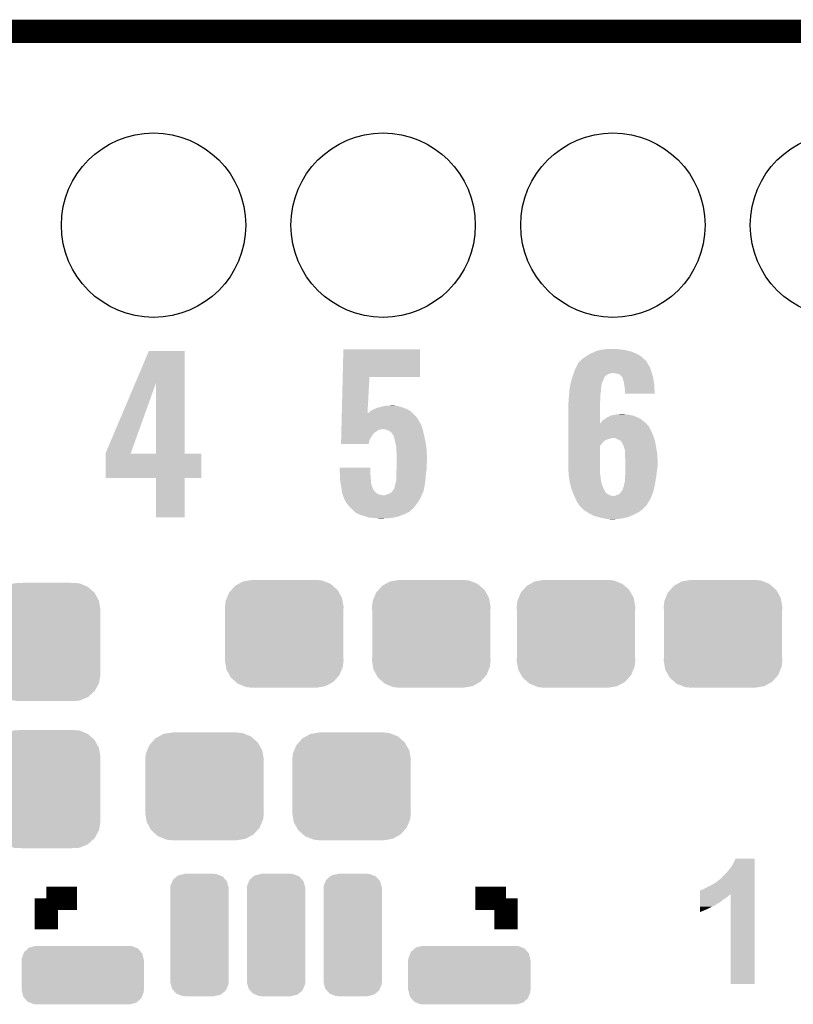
# Model space of a CAD drawing. Extents: x -1.3 to 24.2, y -3.9 to 39.2.
# Tile 50 of 53: x 9.8 to 14.8, y 32.8 to 39.2. Entities that reach past the tile are written whole.
import ezdxf

# ---------------------------------------------------------------- set-up
doc = ezdxf.new("R2010")
doc.units = 0
doc.layers.get('0').update_dxf_attribs({"linetype": 'CONTINUOUS'})
for name, color, linetype in [('SMART_DOF_6_CLICK_V100_GKO', 5, 'CONTINUOUS'), ('SMART_DOF_6_CLICK_V100_GTO', 14, 'CONTINUOUS'), ('SMART_DOF_6_CLICK_V100_GTS', 12, 'CONTINUOUS')]:
    doc.layers.add(name, color=color, linetype=linetype)

# ---------------------------------------------------------------- blocks, each defined once
blk = doc.blocks.new('CUSTOM_72')
for points in [[(-0.320744, 0.31339), (-0.298526, 0.325596), (0.317222, 0.31339), (0.30335, 0.325596)], [(-0.298526, 0.325596), (-0.268438, 0.342124), (0.30335, 0.325596), (0.2622, 0.342124)], [(-0.268438, 0.342124), (-0.233628, 0.347838), (0.2622, 0.342124), (0.247972, 0.347838)], [(-0.233628, 0.347838), (-0.20955, 0.35179), (0.247972, 0.347838), (0.20955, 0.35179)], [(-0.37475, 0.234078), (-0.360486, 0.26887), (0.377262, 0.234078), (0.357822, 0.26887)], [(-0.360486, 0.26887), (-0.34504, 0.286174), (0.357822, 0.26887), (0.348152, 0.286174)], [(-0.34504, 0.286174), (-0.320744, 0.31339), (0.348152, 0.286174), (0.317222, 0.31339)], [(-0.38735, 0.17526), (-0.383124, 0.213652), (0.38735, 0.17526), (0.380766, 0.213652)], [(-0.383124, 0.213652), (-0.37475, 0.234078), (0.380766, 0.213652), (0.377262, 0.234078)], [(-0.38608, 0.154124), (-0.38735, 0.17526), (0.38608, 0.154124), (0.38735, 0.17526)], [(-0.38608, -0.154124), (-0.38608, 0.154124), (0.38608, -0.154124), (0.38608, 0.154124)], [(-0.38735, -0.17526), (-0.38608, -0.154124), (0.38735, -0.17526), (0.38608, -0.154124)], [(-0.380764, -0.213652), (-0.38735, -0.17526), (0.383124, -0.213652), (0.38735, -0.17526)], [(-0.377262, -0.234078), (-0.380764, -0.213652), (0.374748, -0.234078), (0.383124, -0.213652)], [(-0.35782, -0.26887), (-0.377262, -0.234078), (0.360486, -0.26887), (0.374748, -0.234078)], [(-0.348152, -0.286174), (-0.35782, -0.26887), (0.345038, -0.286174), (0.360486, -0.26887)], [(-0.31722, -0.31339), (-0.348152, -0.286174), (0.320744, -0.31339), (0.345038, -0.286174)], [(-0.30335, -0.325596), (-0.31722, -0.31339), (0.298524, -0.325596), (0.320744, -0.31339)], [(-0.262198, -0.342124), (-0.30335, -0.325596), (0.268438, -0.342124), (0.298524, -0.325596)], [(-0.247972, -0.347838), (-0.262198, -0.342124), (0.233626, -0.347838), (0.268438, -0.342124)], [(-0.20955, -0.35179), (-0.247972, -0.347838), (0.20955, -0.35179), (0.233626, -0.347838)]]:
    blk.add_solid(points)
blk = doc.blocks.new('CUSTOM_73')
for points in [[(-0.20803, 0.383392), (-0.154122, 0.38608), (0.212412, 0.383392), (0.154132, 0.38608)], [(-0.313432, 0.320688), (-0.312264, 0.321732), (0.313176, 0.320688), (0.312592, 0.321732)], [(-0.312264, 0.321732), (-0.26893, 0.360448), (0.312592, 0.321732), (0.268592, 0.360448)], [(-0.26893, 0.360448), (-0.267216, 0.361152), (0.268592, 0.360448), (0.26779, 0.361152)], [(-0.267216, 0.361152), (-0.213724, 0.383108), (0.26779, 0.361152), (0.21312, 0.383108)], [(-0.213724, 0.383108), (-0.20803, 0.383392), (0.21312, 0.383108), (0.212412, 0.383392)], [(-0.35179, 0.21082), (-0.342144, 0.268372), (0.35179, 0.21082), (0.34192, 0.268372)], [(-0.342144, 0.268372), (-0.341452, 0.269636), (0.34192, 0.268372), (0.341702, 0.269636)], [(-0.341452, 0.269636), (-0.313432, 0.320688), (0.341702, 0.269636), (0.313176, 0.320688)], [(-0.35179, 0.20955), (-0.35179, 0.21082), (0.35179, 0.20955), (0.35179, 0.21082)], [(-0.35179, -0.20955), (-0.35179, 0.20955), (0.35179, -0.20955), (0.35179, 0.20955)], [(-0.35179, -0.21082), (-0.35179, -0.20955), (0.35179, -0.21082), (0.35179, -0.20955)], [(-0.34192, -0.268358), (-0.35179, -0.21082), (0.342148, -0.268358), (0.35179, -0.21082)], [(-0.341702, -0.269636), (-0.34192, -0.268358), (0.341446, -0.269636), (0.342148, -0.268358)], [(-0.313184, -0.320676), (-0.341702, -0.269636), (0.31344, -0.320676), (0.341446, -0.269636)], [(-0.312594, -0.321732), (-0.313184, -0.320676), (0.312258, -0.321732), (0.31344, -0.320676)], [(-0.268602, -0.36044), (-0.312594, -0.321732), (0.26894, -0.36044), (0.312258, -0.321732)], [(-0.267792, -0.361154), (-0.268602, -0.36044), (0.2672, -0.361154), (0.26894, -0.36044)], [(-0.213136, -0.383104), (-0.267792, -0.361154), (0.213734, -0.383104), (0.2672, -0.361154)], [(-0.212414, -0.383394), (-0.213136, -0.383104), (0.207926, -0.383394), (0.213734, -0.383104)], [(-0.154122, -0.38608), (-0.212414, -0.383394), (0.154132, -0.38608), (0.207926, -0.383394)]]:
    blk.add_solid(points)
blk = doc.blocks.new('CUSTOM_74')
for points in [[(-0.397894, 0.111762), (-0.386492, 0.140678), (0.395722, 0.111762), (0.38876, 0.140678)], [(-0.386492, 0.140678), (-0.38219, 0.151584), (0.38876, 0.140678), (0.37941, 0.151584)], [(-0.38219, 0.151584), (-0.357708, 0.173176), (0.37941, 0.151584), (0.360898, 0.173176)], [(-0.357708, 0.173176), (-0.350084, 0.179898), (0.360898, 0.173176), (0.344526, 0.179898)], [(-0.350084, 0.179898), (-0.312782, 0.189434), (0.344526, 0.179898), (0.321298, 0.189434)], [(-0.312782, 0.189434), (-0.30861, 0.1905), (0.321298, 0.189434), (0.30861, 0.1905)], [(-0.40005, -0.09779), (-0.40005, 0.09779), (0.40005, -0.09779), (0.40005, 0.09779)], [(-0.39878, 0.09906), (-0.397894, 0.111762), (0.39878, 0.09906), (0.395722, 0.111762)], [(-0.398772, 0.09779), (-0.39878, 0.09906), (0.398772, 0.09779), (0.39878, 0.09906)], [(-0.39878, -0.09906), (-0.398772, -0.09779), (0.39878, -0.09906), (0.398772, -0.09779)], [(-0.39572, -0.111762), (-0.39878, -0.09906), (0.397894, -0.111762), (0.39878, -0.09906)], [(-0.38876, -0.140678), (-0.39572, -0.111762), (0.38649, -0.140678), (0.397894, -0.111762)], [(-0.379408, -0.151584), (-0.38876, -0.140678), (0.38219, -0.151584), (0.38649, -0.140678)], [(-0.360898, -0.173176), (-0.379408, -0.151584), (0.357706, -0.173176), (0.38219, -0.151584)], [(-0.344524, -0.179898), (-0.360898, -0.173176), (0.350084, -0.179898), (0.357706, -0.173176)], [(-0.321298, -0.189434), (-0.344524, -0.179898), (0.31278, -0.189434), (0.350084, -0.179898)], [(-0.30861, -0.1905), (-0.321298, -0.189434), (0.30861, -0.1905), (0.31278, -0.189434)]]:
    blk.add_solid(points)
blk = doc.blocks.new('CUSTOM_75')
for points in [[(-0.147974, 0.382102), (-0.139542, 0.389128), (0.151422, 0.382102), (0.133488, 0.389128)], [(-0.139542, 0.389128), (-0.101552, 0.397716), (0.133488, 0.389128), (0.111564, 0.397716)], [(-0.101552, 0.397716), (-0.09779, 0.398566), (0.111564, 0.397716), (0.09779, 0.398566)], [(-0.09779, 0.398566), (-0.09779, 0.40005), (0.09779, 0.398566), (0.09779, 0.40005)], [(-0.1905, 0.30861), (-0.189236, 0.322354), (0.1905, 0.30861), (0.186956, 0.322354)], [(-0.189236, 0.322354), (-0.177406, 0.35006), (0.186956, 0.322354), (0.179806, 0.35006)], [(-0.177406, 0.35006), (-0.172426, 0.361722), (0.179806, 0.35006), (0.169476, 0.361722)], [(-0.172426, 0.361722), (-0.147974, 0.382102), (0.169476, 0.361722), (0.151422, 0.382102)], [(-0.1905, 0.30734), (-0.1905, 0.30861), (0.1905, 0.30734), (0.1905, 0.30861)], [(-0.1905, -0.30734), (-0.1905, 0.30734), (0.1905, -0.30734), (0.1905, 0.30734)], [(-0.1905, -0.30861), (-0.1905, -0.30734), (0.1905, -0.30861), (0.1905, -0.30734)], [(-0.186954, -0.322352), (-0.1905, -0.30861), (0.189234, -0.322352), (0.1905, -0.30861)], [(-0.179806, -0.350058), (-0.186954, -0.322352), (0.177404, -0.350058), (0.189234, -0.322352)], [(-0.169474, -0.36172), (-0.179806, -0.350058), (0.172426, -0.36172), (0.177404, -0.350058)], [(-0.151422, -0.3821), (-0.169474, -0.36172), (0.147972, -0.3821), (0.172426, -0.36172)], [(-0.133486, -0.389126), (-0.151422, -0.3821), (0.139542, -0.389126), (0.147972, -0.3821)], [(-0.111566, -0.397714), (-0.133486, -0.389126), (0.101558, -0.397714), (0.139542, -0.389126)], [(-0.09779, -0.398566), (-0.111566, -0.397714), (0.09779, -0.398566), (0.101558, -0.397714)], [(-0.09779, -0.40005), (-0.09779, -0.398566), (0.09779, -0.40005), (0.09779, -0.398566)]]:
    blk.add_solid(points)
blk = doc.blocks.new('ROUND_38')
blk.add_circle((0, 0), 0.602)

msp = doc.modelspace()

# ---------------------------------------------------------------- linework, layer by layer
at = {"layer": 'SMART_DOF_6_CLICK_V100_GKO', "const_width": 0.1524}
msp.add_lwpolyline([(4.0259, 39.11092), (18.7579, 39.11092)], dxfattribs=at)
at = {"layer": 'SMART_DOF_6_CLICK_V100_GTO', "const_width": 0.1524}
for points in [[(9.92886, 33.4518), (10.12952, 33.4518)], [(9.92886, 33.4518), (9.92886, 33.25114)], [(12.73048, 33.4518), (12.93114, 33.4518)], [(12.93114, 33.25114), (12.93114, 33.4518)]]:
    msp.add_lwpolyline(points, dxfattribs=at)
at = {"layer": 'SMART_DOF_6_CLICK_V100_GTO'}
for points in [[(10.510064, 36.81464), (10.599426, 37.025556), (10.833108, 36.81464), (10.8331, 37.025556)], [(10.599426, 37.025556), (10.599438, 37.02558), (10.8331, 37.025556), (10.599438, 37.02558)], [(11.864982, 36.8554), (11.869442, 37.035716), (12.369776, 36.8554), (12.3698, 37.035716)], [(11.869442, 37.035716), (11.869444, 37.03574), (12.3698, 37.035716), (11.869444, 37.03574)], [(13.48909, 37.01034), (13.50264, 37.01542), (13.776962, 37.01034), (13.763752, 37.01542)], [(13.50264, 37.01542), (13.517874, 37.023038), (13.763752, 37.01542), (13.743942, 37.023038)], [(13.517874, 37.023038), (13.522962, 37.025582), (13.743942, 37.023038), (13.732074, 37.025582)], [(13.522962, 37.025582), (13.54582, 37.03066), (13.732074, 37.025582), (13.70838, 37.03066)], [(13.54582, 37.03066), (13.571218, 37.03574), (13.70838, 37.03066), (13.67536, 37.03574)], [(13.571218, 37.03574), (13.596618, 37.03828), (13.67536, 37.03574), (13.64996, 37.03828)], [(13.401046, 36.944306), (13.413738, 36.956998), (13.855334, 36.944306), (13.848082, 36.956998)], [(13.413738, 36.956998), (13.42644, 36.9697), (13.848082, 36.956998), (13.83538, 36.9697)], [(13.42644, 36.9697), (13.43152, 36.97478), (13.83538, 36.9697), (13.829736, 36.97478)], [(13.43152, 36.97478), (13.45438, 36.99002), (13.829736, 36.97478), (13.8128, 36.99002)], [(13.45438, 36.99002), (13.458366, 36.992558), (13.8128, 36.99002), (13.809978, 36.992558)], [(13.458366, 36.992558), (13.482316, 37.0078), (13.809978, 36.992558), (13.78168, 37.0078)], [(13.482316, 37.0078), (13.48909, 37.01034), (13.78168, 37.0078), (13.776962, 37.01034)], [(13.373548, 36.8808), (13.376236, 36.88842), (13.883446, 36.8808), (13.8811, 36.88842)], [(13.376236, 36.88842), (13.38072, 36.90112), (13.8811, 36.88842), (13.876868, 36.90112)], [(13.38072, 36.90112), (13.38961, 36.918902), (13.876868, 36.90112), (13.87094, 36.918902)], [(13.38961, 36.918902), (13.399768, 36.93922), (13.87094, 36.918902), (13.85824, 36.93922)], [(13.399768, 36.93922), (13.40104, 36.941764), (13.85824, 36.93922), (13.856788, 36.941764)], [(13.40104, 36.941764), (13.401046, 36.944306), (13.856788, 36.941764), (13.855334, 36.944306)], [(11.859142, 36.619186), (11.864982, 36.855378), (12.026926, 36.619186), (12.039598, 36.855378)], [(11.864982, 36.855378), (11.864982, 36.8554), (12.039598, 36.855378), (12.369776, 36.8554)], [(13.35278, 36.81222), (13.35913, 36.83508), (13.556996, 36.81222), (13.56614, 36.83508)], [(13.35913, 36.83508), (13.36195, 36.845236), (13.56614, 36.83508), (13.571218, 36.845236)], [(13.36195, 36.845236), (13.363362, 36.850316), (13.571218, 36.845236), (13.57122, 36.850316)], [(13.363362, 36.850316), (13.364774, 36.855402), (13.57122, 36.850316), (13.576298, 36.855402)], [(13.364774, 36.855402), (13.36548, 36.85794), (13.576298, 36.855402), (13.577568, 36.85794)], [(13.36548, 36.85794), (13.366374, 36.860474), (13.577568, 36.85794), (13.578838, 36.860474)], [(13.366374, 36.860474), (13.370858, 36.873178), (13.578838, 36.860474), (13.596618, 36.873178)], [(13.370858, 36.873178), (13.37265, 36.878258), (13.596618, 36.873178), (13.61186, 36.878258)], [(13.37265, 36.878258), (13.373548, 36.8808), (13.61186, 36.878258), (13.624558, 36.8808)], [(13.64742, 36.87826), (13.632178, 36.8808), (13.884228, 36.87826), (13.883446, 36.8808)], [(13.66012, 36.87572), (13.64742, 36.87826), (13.885008, 36.87572), (13.884228, 36.87826)], [(13.67028, 36.873182), (13.66012, 36.87572), (13.88579, 36.873182), (13.885008, 36.87572)], [(13.680438, 36.86556), (13.67028, 36.873182), (13.888134, 36.86556), (13.88579, 36.873182)], [(13.6906, 36.8554), (13.680438, 36.86556), (13.89126, 36.8554), (13.888134, 36.86556)], [(13.693134, 36.852866), (13.6906, 36.8554), (13.891708, 36.852866), (13.89126, 36.8554)], [(13.69314, 36.850322), (13.693134, 36.852866), (13.892158, 36.850322), (13.891708, 36.852866)], [(13.69568, 36.837622), (13.69314, 36.850322), (13.894398, 36.837622), (13.892158, 36.850322)], [(13.700758, 36.822382), (13.69568, 36.837622), (13.897088, 36.822382), (13.894398, 36.837622)], [(13.702212, 36.81222), (13.700758, 36.822382), (13.89888, 36.81222), (13.897088, 36.822382)], [(10.317482, 36.360104), (10.510064, 36.81464), (10.481864, 36.360104), (10.645102, 36.81464)], [(10.645118, 36.35502), (10.645102, 36.81464), (10.833124, 36.35502), (10.833108, 36.81464)], [(13.343412, 36.741098), (13.344524, 36.75888), (13.54836, 36.741098), (13.5509, 36.75888)], [(13.344524, 36.75888), (13.34516, 36.769042), (13.5509, 36.75888), (13.5509, 36.769042)], [(13.34516, 36.769042), (13.346054, 36.774118), (13.5509, 36.769042), (13.5509, 36.774118)], [(13.346054, 36.774118), (13.347848, 36.784278), (13.5509, 36.774118), (13.55344, 36.784278)], [(13.347848, 36.784278), (13.34964, 36.794438), (13.55344, 36.784278), (13.55344, 36.794438)], [(13.34964, 36.794438), (13.35233, 36.809678), (13.55344, 36.794438), (13.55598, 36.809678)], [(13.35233, 36.809678), (13.35278, 36.81222), (13.55598, 36.809678), (13.556996, 36.81222)], [(13.70584, 36.78682), (13.702212, 36.81222), (13.900218, 36.78682), (13.89888, 36.81222)], [(13.70838, 36.771582), (13.70584, 36.78682), (13.90102, 36.771582), (13.900218, 36.78682)], [(13.70838, 36.76396), (13.70838, 36.771582), (13.90142, 36.76396), (13.90102, 36.771582)], [(13.70838, 36.746204), (13.70838, 36.76396), (13.90393, 36.746204), (13.90142, 36.76396)], [(13.339572, 36.692842), (13.34008, 36.695382), (13.54582, 36.692842), (13.546074, 36.695382)], [(13.34008, 36.71062), (13.341168, 36.71824), (13.547596, 36.71062), (13.54836, 36.71824)], [(13.34008, 36.695382), (13.34008, 36.71062), (13.546074, 36.695382), (13.547596, 36.71062)], [(13.341168, 36.71824), (13.34262, 36.7284), (13.54836, 36.71824), (13.54836, 36.7284)], [(13.34262, 36.7284), (13.343412, 36.741098), (13.54836, 36.7284), (13.54836, 36.741098)], [(13.903932, 36.74618), (13.70838, 36.746204), (13.903932, 36.74618), (13.90393, 36.746204)], [(12.04214, 36.62934), (12.045946, 36.631878), (12.311378, 36.62934), (12.308838, 36.631878)], [(12.045946, 36.631878), (12.049758, 36.63442), (12.308838, 36.631878), (12.30418, 36.63442)], [(12.049758, 36.63442), (12.062456, 36.64204), (12.30418, 36.63442), (12.290214, 36.64204)], [(12.062456, 36.64204), (12.07516, 36.64712), (12.290214, 36.64204), (12.280902, 36.64712)], [(12.07516, 36.64712), (12.090404, 36.65474), (12.280902, 36.64712), (12.25995, 36.65474)], [(12.090404, 36.65474), (12.092942, 36.654742), (12.25995, 36.65474), (12.259946, 36.654742)], [(12.092942, 36.654742), (12.100564, 36.65728), (12.259946, 36.654742), (12.252966, 36.65728)], [(12.100564, 36.65728), (12.108184, 36.657282), (12.252966, 36.65728), (12.25296, 36.657282)], [(12.108184, 36.657282), (12.120882, 36.66236), (12.25296, 36.657282), (12.236032, 36.66236)], [(12.120882, 36.66236), (12.13612, 36.6649), (12.236032, 36.66236), (12.227562, 36.6649)], [(12.13612, 36.6649), (12.151358, 36.66744), (12.227562, 36.6649), (12.209782, 36.66744)], [(12.151358, 36.66744), (12.189428, 36.669978), (12.209782, 36.66744), (12.202162, 36.669978)], [(12.189428, 36.669978), (12.189458, 36.66998), (12.202162, 36.669978), (12.189458, 36.66998)], [(13.33754, 36.682682), (13.339572, 36.692842), (13.545824, 36.682682), (13.54582, 36.692842)], [(13.33754, 36.553158), (13.33754, 36.682682), (13.545852, 36.553158), (13.545824, 36.682682)], [(11.857696, 36.56076), (11.85801, 36.573462), (12.36726, 36.56076), (12.35964, 36.573462)], [(11.85801, 36.573462), (11.858136, 36.578538), (12.35964, 36.573462), (12.3571, 36.578538)], [(11.858136, 36.578538), (11.858512, 36.59378), (12.3571, 36.578538), (12.34694, 36.59378)], [(11.858512, 36.59378), (11.85914, 36.61918), (12.34694, 36.59378), (12.321538, 36.61918)], [(11.85914, 36.61918), (11.859142, 36.619186), (12.026926, 36.61918), (12.031986, 36.619186)], [(12.026926, 36.61918), (12.026926, 36.619186), (12.321538, 36.61918), (12.321532, 36.619186)], [(12.031986, 36.619186), (12.04214, 36.62934), (12.321532, 36.619186), (12.311378, 36.62934)], [(13.5509, 36.555686), (13.558524, 36.568382), (13.842994, 36.555686), (13.827476, 36.568382)], [(13.558524, 36.568382), (13.572742, 36.57854), (13.827476, 36.568382), (13.815058, 36.57854)], [(13.572742, 36.57854), (13.576298, 36.58108), (13.815058, 36.57854), (13.80998, 36.58108)], [(13.576298, 36.58108), (13.597468, 36.59378), (13.80998, 36.58108), (13.78458, 36.59378)], [(13.597468, 36.59378), (13.601702, 36.59632), (13.78458, 36.59378), (13.77823, 36.59632)], [(13.601702, 36.59632), (13.604246, 36.596326), (13.77823, 36.59632), (13.778216, 36.596326)], [(13.604246, 36.596326), (13.606784, 36.598862), (13.778216, 36.596326), (13.771874, 36.598862)], [(13.606784, 36.598862), (13.616934, 36.603938), (13.771874, 36.598862), (13.759182, 36.603938)], [(13.616934, 36.603938), (13.616942, 36.603942), (13.759182, 36.603938), (13.759162, 36.603942)], [(13.616942, 36.603942), (13.6271, 36.60648), (13.759162, 36.603942), (13.745206, 36.60648)], [(13.6271, 36.60648), (13.642338, 36.60902), (13.745206, 36.60648), (13.73124, 36.60902)], [(13.642338, 36.60902), (13.657578, 36.61156), (13.73124, 36.60902), (13.708382, 36.61156)], [(13.657578, 36.61156), (13.690572, 36.614098), (13.708382, 36.61156), (13.700762, 36.614098)], [(13.690572, 36.614098), (13.690598, 36.6141), (13.700762, 36.614098), (13.690598, 36.6141)], [(11.856, 36.492178), (11.856252, 36.502342), (12.072618, 36.492178), (12.08786, 36.502342)], [(11.856252, 36.502342), (11.85644, 36.50996), (12.08786, 36.502342), (12.100558, 36.50996)], [(11.85644, 36.50996), (11.856502, 36.5125), (12.100558, 36.50996), (12.11326, 36.5125)], [(11.856502, 36.5125), (11.856566, 36.51504), (12.11326, 36.5125), (12.123418, 36.51504)], [(11.856566, 36.51504), (11.857256, 36.542978), (12.386732, 36.51504), (12.37742, 36.542978)], [(11.857256, 36.542978), (11.857696, 36.56076), (12.37742, 36.542978), (12.36726, 36.56076)], [(12.143738, 36.5125), (12.125958, 36.51504), (12.387578, 36.5125), (12.386732, 36.51504)], [(12.161522, 36.507422), (12.143738, 36.5125), (12.388752, 36.507422), (12.387578, 36.5125)], [(12.174218, 36.499802), (12.161522, 36.507422), (12.39051, 36.499802), (12.388752, 36.507422)], [(13.33754, 36.530276), (13.33754, 36.553158), (13.865862, 36.530276), (13.84527, 36.553158)], [(13.33754, 36.49472), (13.33754, 36.530276), (13.88364, 36.49472), (13.865862, 36.530276)], [(13.545852, 36.553158), (13.550888, 36.55568), (13.84527, 36.553158), (13.843, 36.55568)], [(13.550888, 36.55568), (13.5509, 36.555686), (13.843, 36.55568), (13.842994, 36.555686)], [(11.854556, 36.43376), (11.854932, 36.449002), (12.03706, 36.43376), (12.04214, 36.449002)], [(11.854932, 36.449002), (11.85556, 36.474398), (12.04214, 36.449002), (12.057378, 36.474398)], [(11.85556, 36.474398), (11.856, 36.492178), (12.057378, 36.474398), (12.072618, 36.492178)], [(12.184376, 36.492178), (12.174218, 36.499802), (12.39227, 36.492178), (12.39051, 36.499802)], [(12.18946, 36.482022), (12.184376, 36.492178), (12.394614, 36.482022), (12.39227, 36.492178)], [(12.191156, 36.47948), (12.18946, 36.482022), (12.3952, 36.47948), (12.394614, 36.482022)], [(12.19454, 36.4744), (12.191156, 36.47948), (12.39633, 36.4744), (12.3952, 36.47948)], [(12.199614, 36.469326), (12.19454, 36.4744), (12.397458, 36.469326), (12.39633, 36.4744)], [(12.19962, 36.466782), (12.199614, 36.469326), (12.398022, 36.466782), (12.397458, 36.469326)], [(12.20696, 36.43376), (12.19962, 36.466782), (12.40536, 36.43376), (12.398022, 36.466782)], [(13.33754, 36.469322), (13.33754, 36.49472), (13.8938, 36.469322), (13.88364, 36.49472)], [(13.33754, 36.45662), (13.33754, 36.469322), (13.898034, 36.45662), (13.8938, 36.469322)], [(13.33754, 36.45408), (13.33754, 36.45662), (13.614398, 36.45408), (13.627102, 36.45662)], [(13.33754, 36.449002), (13.33754, 36.45408), (13.59662, 36.449002), (13.614398, 36.45408)], [(13.33754, 36.44138), (13.33754, 36.449002), (13.57884, 36.44138), (13.59662, 36.449002)], [(13.33754, 36.438842), (13.33754, 36.44138), (13.573766, 36.438842), (13.57884, 36.44138)], [(13.33754, 36.43122), (13.33754, 36.438842), (13.56614, 36.43122), (13.573766, 36.438842)], [(13.670278, 36.44392), (13.644876, 36.45662), (13.902268, 36.44392), (13.898034, 36.45662)], [(13.67875, 36.438838), (13.670278, 36.44392), (13.90396, 36.438838), (13.902268, 36.44392)], [(13.682982, 36.436298), (13.67875, 36.438838), (13.904438, 36.436298), (13.90396, 36.438838)], [(11.85418, 36.418544), (11.854556, 36.43376), (12.034504, 36.418544), (12.03706, 36.43376)], [(12.0345, 36.41852), (11.85418, 36.418544), (12.0345, 36.41852), (12.034504, 36.418544)], [(12.21486, 36.398202), (12.20696, 36.43376), (12.410694, 36.398202), (12.40536, 36.43376)], [(12.21486, 36.382958), (12.21486, 36.398202), (12.41298, 36.382958), (12.410694, 36.398202)], [(12.21486, 36.372802), (12.21486, 36.382958), (12.413442, 36.372802), (12.41298, 36.382958)], [(12.2174, 36.35248), (12.21486, 36.372802), (12.414366, 36.35248), (12.413442, 36.372802)], [(13.33754, 36.405826), (13.33754, 36.43122), (13.545824, 36.405826), (13.56614, 36.43122)], [(13.33754, 36.27882), (13.33754, 36.405826), (13.54582, 36.27882), (13.545824, 36.405826)], [(13.68552, 36.433754), (13.682982, 36.436298), (13.904914, 36.433754), (13.904438, 36.436298)], [(13.685522, 36.431216), (13.68552, 36.433754), (13.90539, 36.431216), (13.904914, 36.433754)], [(13.69568, 36.41344), (13.685522, 36.431216), (13.908724, 36.41344), (13.90539, 36.431216)], [(13.701396, 36.3982), (13.69568, 36.41344), (13.91158, 36.3982), (13.908724, 36.41344)], [(13.7033, 36.393118), (13.701396, 36.3982), (13.912428, 36.393118), (13.91158, 36.3982)], [(13.70584, 36.382958), (13.7033, 36.393118), (13.914122, 36.382958), (13.912428, 36.393118)], [(13.70838, 36.377876), (13.70584, 36.382958), (13.914968, 36.377876), (13.914122, 36.382958)], [(13.70838, 36.352478), (13.70838, 36.377876), (13.9192, 36.352478), (13.914968, 36.377876)], [(10.31748, 36.355048), (10.317482, 36.360104), (10.48005, 36.355048), (10.481864, 36.360104)], [(10.31748, 36.35502), (10.31748, 36.355048), (10.645118, 36.35502), (10.48005, 36.355048)], [(10.31748, 36.354996), (10.31748, 36.35502), (10.94232, 36.354996), (10.833124, 36.35502)], [(10.31748, 36.195024), (10.31748, 36.354996), (10.942296, 36.195024), (10.94232, 36.354996)], [(12.2174, 36.32708), (12.2174, 36.35248), (12.41552, 36.32708), (12.414366, 36.35248)], [(12.2174, 36.30422), (12.2174, 36.32708), (12.41552, 36.30422), (12.41552, 36.32708)], [(13.70838, 36.33978), (13.70838, 36.352478), (13.919836, 36.33978), (13.9192, 36.352478)], [(13.71092, 36.304222), (13.70838, 36.33978), (13.921614, 36.304222), (13.919836, 36.33978)], [(11.844044, 36.263556), (11.844042, 36.263576), (12.04468, 36.263556), (11.844042, 36.263576)], [(11.846088, 36.23056), (11.844044, 36.263556), (12.04468, 36.23056), (12.04468, 36.263556)], [(12.21486, 36.23564), (12.216834, 36.25342), (12.41044, 36.23564), (12.41298, 36.25342)], [(12.216834, 36.25342), (12.2174, 36.258502), (12.41298, 36.25342), (12.41298, 36.258502)], [(12.2174, 36.281358), (12.2174, 36.30422), (12.41298, 36.281358), (12.41552, 36.30422)], [(12.2174, 36.258502), (12.2174, 36.281358), (12.41298, 36.258502), (12.41298, 36.281358)], [(13.34008, 36.22294), (13.33754, 36.27882), (13.54582, 36.22294), (13.54582, 36.27882)], [(13.71092, 36.30168), (13.71092, 36.304222), (13.92174, 36.30168), (13.921614, 36.304222)], [(13.71092, 36.271198), (13.71092, 36.30168), (13.92174, 36.271198), (13.92174, 36.30168)], [(13.71092, 36.24072), (13.71092, 36.271198), (13.91666, 36.24072), (13.92174, 36.271198)], [(10.645116, 36.195), (10.31748, 36.195024), (10.942296, 36.195), (10.942296, 36.195024)], [(10.645118, 36.194976), (10.645116, 36.195), (10.8331, 36.194976), (10.942296, 36.195)], [(10.64514, 35.938484), (10.645118, 36.194976), (10.833076, 35.938484), (10.8331, 36.194976)], [(11.84656, 36.22294), (11.846088, 36.23056), (12.045634, 36.22294), (12.04468, 36.23056)], [(11.84656, 36.21024), (11.84656, 36.22294), (12.04722, 36.21024), (12.045634, 36.22294)], [(11.84656, 36.189922), (11.84656, 36.21024), (12.04835, 36.189922), (12.04722, 36.21024)], [(11.850468, 36.16452), (11.84656, 36.189922), (12.04976, 36.16452), (12.04835, 36.189922)], [(12.20724, 36.15182), (12.214858, 36.1823), (12.401004, 36.15182), (12.40536, 36.1823)], [(12.214858, 36.1823), (12.21486, 36.182302), (12.40536, 36.1823), (12.40536, 36.182302)], [(12.21486, 36.21786), (12.21486, 36.23564), (12.4079, 36.21786), (12.41044, 36.23564)], [(12.21486, 36.182302), (12.21486, 36.21786), (12.40536, 36.182302), (12.4079, 36.21786)], [(13.340806, 36.217864), (13.34008, 36.22294), (13.54582, 36.217864), (13.54582, 36.22294)], [(13.341894, 36.210242), (13.340806, 36.217864), (13.548358, 36.210242), (13.54582, 36.217864)], [(13.345524, 36.184838), (13.341894, 36.210242), (13.5509, 36.184838), (13.548358, 36.210242)], [(13.3477, 36.1696), (13.345524, 36.184838), (13.553672, 36.1696), (13.5509, 36.184838)], [(13.70838, 36.202622), (13.71092, 36.23056), (13.911896, 36.202622), (13.91539, 36.23056)], [(13.70838, 36.20008), (13.70838, 36.202622), (13.91158, 36.20008), (13.911896, 36.202622)], [(13.70838, 36.177218), (13.70838, 36.20008), (13.907768, 36.177218), (13.91158, 36.20008)], [(13.71092, 36.23056), (13.71092, 36.24072), (13.91539, 36.23056), (13.91666, 36.24072)], [(11.85164, 36.1569), (11.850468, 36.16452), (12.051666, 36.1569), (12.04976, 36.16452)], [(11.854182, 36.144198), (11.85164, 36.1569), (12.054842, 36.144198), (12.051666, 36.1569)], [(11.85672, 36.131498), (11.854182, 36.144198), (12.060284, 36.131498), (12.054842, 36.144198)], [(11.857356, 36.126416), (11.85672, 36.131498), (12.06246, 36.126416), (12.060284, 36.131498)], [(11.857674, 36.123876), (11.857356, 36.126416), (12.062462, 36.123876), (12.06246, 36.126416)], [(11.858308, 36.118802), (11.857674, 36.123876), (12.065002, 36.118802), (12.062462, 36.123876)], [(11.858944, 36.113718), (11.858308, 36.118802), (12.07008, 36.113718), (12.065002, 36.118802)], [(12.192002, 36.113728), (12.202162, 36.12896), (12.392662, 36.113728), (12.396176, 36.12896)], [(12.202162, 36.12896), (12.20611, 36.146742), (12.396176, 36.12896), (12.40028, 36.146742)], [(12.20611, 36.146742), (12.20724, 36.15182), (12.40028, 36.146742), (12.401004, 36.15182)], [(13.350688, 36.156902), (13.3477, 36.1696), (13.55598, 36.156902), (13.553672, 36.1696)], [(13.35786, 36.126422), (13.350688, 36.156902), (13.56868, 36.126422), (13.55598, 36.156902)], [(13.357862, 36.12642), (13.35786, 36.126422), (13.56868, 36.12642), (13.56868, 36.126422)], [(13.368018, 36.101028), (13.357862, 36.12642), (13.581378, 36.101028), (13.56868, 36.12642)], [(13.68552, 36.10864), (13.695676, 36.123872), (13.893798, 36.10864), (13.897182, 36.123872)], [(13.695676, 36.123872), (13.69568, 36.131496), (13.897182, 36.123872), (13.898878, 36.131496)], [(13.69568, 36.131496), (13.700758, 36.141658), (13.898878, 36.131496), (13.901136, 36.141658)], [(13.700758, 36.141658), (13.702876, 36.15436), (13.901136, 36.141658), (13.90396, 36.15436)], [(13.702876, 36.15436), (13.7033, 36.1569), (13.90396, 36.15436), (13.904382, 36.1569)], [(13.7033, 36.1569), (13.70838, 36.177218), (13.904382, 36.1569), (13.907768, 36.177218)], [(11.85926, 36.11118), (11.858944, 36.113718), (12.071984, 36.11118), (12.07008, 36.113718)], [(11.86035, 36.103558), (11.85926, 36.11118), (12.077702, 36.103558), (12.071984, 36.11118)], [(11.861438, 36.095938), (11.86035, 36.103558), (12.087862, 36.095938), (12.077702, 36.103558)], [(11.8618, 36.093402), (11.861438, 36.095938), (12.09209, 36.093402), (12.087862, 36.095938)], [(11.86519, 36.088318), (11.8618, 36.093402), (12.10056, 36.088318), (12.09209, 36.093402)], [(11.866876, 36.085786), (11.86519, 36.088318), (12.11323, 36.085786), (12.10056, 36.088318)], [(11.866878, 36.08578), (11.866876, 36.085786), (12.11326, 36.08578), (12.11323, 36.085786)], [(11.86688, 36.08324), (11.866878, 36.08578), (12.131042, 36.08324), (12.11326, 36.08578)], [(11.86688, 36.080704), (11.86688, 36.08324), (12.379008, 36.080704), (12.37996, 36.08324)], [(11.873994, 36.062918), (11.86688, 36.080704), (12.372338, 36.062918), (12.379008, 36.080704)], [(11.87704, 36.0553), (11.873994, 36.062918), (12.367576, 36.0553), (12.372338, 36.062918)], [(11.884094, 36.042602), (11.87704, 36.0553), (12.35964, 36.042602), (12.367576, 36.0553)], [(12.131042, 36.08324), (12.138662, 36.083242), (12.37996, 36.08324), (12.37996, 36.083242)], [(12.138662, 36.083242), (12.1539, 36.08832), (12.37996, 36.083242), (12.3825, 36.08832)], [(12.1539, 36.08832), (12.174222, 36.095942), (12.3825, 36.08832), (12.38631, 36.095942)], [(12.174222, 36.095942), (12.181842, 36.101022), (12.38631, 36.095942), (12.38885, 36.101022)], [(12.181842, 36.101022), (12.18755, 36.108636), (12.38885, 36.101022), (12.392658, 36.108636)], [(12.18755, 36.108636), (12.18946, 36.111182), (12.392658, 36.108636), (12.392658, 36.111182)], [(12.18946, 36.111182), (12.189482, 36.113718), (12.392658, 36.111182), (12.39266, 36.113718)], [(12.189482, 36.113718), (12.189484, 36.11372), (12.39266, 36.113718), (12.39266, 36.11372)], [(12.189484, 36.11372), (12.192002, 36.113728), (12.39266, 36.11372), (12.392662, 36.113728)], [(13.37107, 36.0934), (13.368018, 36.101028), (13.59154, 36.0934), (13.581378, 36.101028)], [(13.3731, 36.08832), (13.37107, 36.0934), (13.600004, 36.08832), (13.59154, 36.0934)], [(13.374256, 36.08578), (13.3731, 36.08832), (13.604236, 36.08578), (13.600004, 36.08832)], [(13.376564, 36.080702), (13.374256, 36.08578), (13.616938, 36.080702), (13.604236, 36.08578)], [(13.37772, 36.07816), (13.376564, 36.080702), (13.632178, 36.07816), (13.616938, 36.080702)], [(13.384648, 36.062918), (13.37772, 36.07816), (13.87602, 36.062918), (13.881946, 36.07816)], [(13.3858, 36.06038), (13.384648, 36.062918), (13.874496, 36.06038), (13.87602, 36.062918)], [(13.395958, 36.037524), (13.3858, 36.06038), (13.860782, 36.037524), (13.874496, 36.06038)], [(13.639796, 36.07816), (13.64488, 36.0807), (13.881946, 36.07816), (13.882934, 36.0807)], [(13.64488, 36.0807), (13.657578, 36.085778), (13.882934, 36.0807), (13.884908, 36.085778)], [(13.657578, 36.085778), (13.667732, 36.088318), (13.884908, 36.085778), (13.885896, 36.088318)], [(13.667732, 36.088318), (13.677898, 36.09848), (13.885896, 36.088318), (13.889848, 36.09848)], [(13.677898, 36.09848), (13.685518, 36.108638), (13.889848, 36.09848), (13.893798, 36.108638)], [(13.685518, 36.108638), (13.68552, 36.10864), (13.893798, 36.108638), (13.893798, 36.10864)], [(11.889738, 36.03244), (11.884094, 36.042602), (12.352018, 36.03244), (12.35964, 36.042602)], [(11.89736, 36.02228), (11.889738, 36.03244), (12.3444, 36.02228), (12.352018, 36.03244)], [(11.90498, 36.012122), (11.89736, 36.02228), (12.336498, 36.012122), (12.3444, 36.02228)], [(11.917682, 35.99942), (11.90498, 36.012122), (12.32662, 35.99942), (12.336498, 36.012122)], [(11.938006, 35.979096), (11.917682, 35.99942), (12.30376, 35.979096), (12.32662, 35.99942)], [(13.401038, 36.032442), (13.395958, 36.037524), (13.857732, 36.032442), (13.860782, 36.037524)], [(13.406116, 36.024826), (13.401038, 36.032442), (13.853162, 36.024826), (13.857732, 36.032442)], [(13.406118, 36.02482), (13.406116, 36.024826), (13.85316, 36.02482), (13.853162, 36.024826)], [(13.40612, 36.022284), (13.406118, 36.02482), (13.85189, 36.022284), (13.85316, 36.02482)], [(13.4083, 36.019742), (13.40612, 36.022284), (13.850618, 36.019742), (13.85189, 36.022284)], [(13.42136, 36.0045), (13.4083, 36.019742), (13.835376, 36.0045), (13.850618, 36.019742)], [(13.43406, 35.9918), (13.42136, 36.0045), (13.822678, 35.9918), (13.835376, 36.0045)], [(13.436598, 35.989262), (13.43406, 35.9918), (13.819414, 35.989262), (13.822678, 35.9918)], [(13.46031, 35.97402), (13.436598, 35.989262), (13.799818, 35.97402), (13.819414, 35.989262)], [(10.833076, 35.93846), (10.64514, 35.938484), (10.833076, 35.93846), (10.833076, 35.938484)], [(11.940538, 35.976562), (11.938006, 35.979096), (12.303744, 35.976562), (12.30376, 35.979096)], [(11.940548, 35.976556), (11.940538, 35.976562), (12.303744, 35.976556), (12.303744, 35.976562)], [(11.94816, 35.97148), (11.940548, 35.976556), (12.291058, 35.97148), (12.303744, 35.976556)], [(11.950702, 35.968942), (11.94816, 35.97148), (12.286828, 35.968942), (12.291058, 35.97148)], [(11.960864, 35.96386), (11.950702, 35.968942), (12.278364, 35.96386), (12.286828, 35.968942)], [(11.9761, 35.95624), (11.960864, 35.96386), (12.25804, 35.95624), (12.278364, 35.96386)], [(12.00404, 35.948618), (11.9761, 35.95624), (12.238982, 35.948618), (12.25804, 35.95624)], [(12.011022, 35.94608), (12.00404, 35.948618), (12.232638, 35.94608), (12.238982, 35.948618)], [(12.031978, 35.938462), (12.011022, 35.94608), (12.202166, 35.938462), (12.232638, 35.94608)], [(12.032, 35.93846), (12.031978, 35.938462), (12.202158, 35.93846), (12.202166, 35.938462)], [(12.05992, 35.93592), (12.032, 35.93846), (12.183108, 35.93592), (12.202158, 35.93846)], [(12.08532, 35.93338), (12.05992, 35.93592), (12.16406, 35.93338), (12.183108, 35.93592)], [(12.1031, 35.93084), (12.08532, 35.93338), (12.123422, 35.93084), (12.16406, 35.93338)], [(13.47216, 35.966402), (13.46031, 35.97402), (13.784582, 35.966402), (13.799818, 35.97402)], [(13.487404, 35.95878), (13.47216, 35.966402), (13.76934, 35.95878), (13.784582, 35.966402)], [(13.50772, 35.94862), (13.487404, 35.95878), (13.747566, 35.94862), (13.76934, 35.95878)], [(13.53439, 35.941), (13.50772, 35.94862), (13.731238, 35.941), (13.747566, 35.94862)], [(13.54328, 35.93846), (13.53439, 35.941), (13.719172, 35.93846), (13.731238, 35.941)], [(13.57884, 35.93084), (13.54328, 35.93846), (13.682978, 35.93084), (13.719172, 35.93846)], [(13.594078, 35.9283), (13.57884, 35.93084), (13.65758, 35.9283), (13.682978, 35.93084)], [(13.614398, 35.92576), (13.604238, 35.9283), (13.629642, 35.92576), (13.65758, 35.9283)], [(14.401802, 33.657542), (14.41704, 33.682942), (14.554198, 33.657542), (14.554198, 33.682942)], [(14.41704, 33.682942), (14.429744, 33.710856), (14.554198, 33.682942), (14.5542, 33.710856)], [(14.429744, 33.710856), (14.429756, 33.71088), (14.5542, 33.710856), (14.429756, 33.71088)], [(14.340842, 33.588958), (14.36878, 33.6169), (14.554196, 33.588958), (14.554196, 33.6169)], [(14.36878, 33.6169), (14.38402, 33.634678), (14.554196, 33.6169), (14.554196, 33.634678)], [(14.38402, 33.634678), (14.401802, 33.657542), (14.554196, 33.634678), (14.554198, 33.657542)], [(14.27988, 33.54324), (14.30528, 33.55848), (14.554194, 33.54324), (14.554194, 33.55848)], [(14.30528, 33.55848), (14.33068, 33.5788), (14.554194, 33.55848), (14.554196, 33.5788)], [(14.33068, 33.5788), (14.333224, 33.581342), (14.554196, 33.5788), (14.554196, 33.581342)], [(14.333224, 33.581342), (14.3383, 33.583886), (14.554196, 33.581342), (14.554196, 33.583886)], [(14.3383, 33.583886), (14.340842, 33.588958), (14.554196, 33.583886), (14.554196, 33.588958)], [(14.198618, 33.479702), (14.198624, 33.50514), (14.554192, 33.479702), (14.554192, 33.50514)], [(14.198624, 33.50514), (14.201146, 33.505146), (14.554192, 33.50514), (14.554192, 33.505146)], [(14.201146, 33.505146), (14.203684, 33.50768), (14.554192, 33.505146), (14.554194, 33.50768)], [(14.203684, 33.50768), (14.208764, 33.507682), (14.554194, 33.50768), (14.554194, 33.507682)], [(14.208764, 33.507682), (14.22146, 33.51276), (14.554194, 33.507682), (14.554194, 33.51276)], [(14.22146, 33.51276), (14.25702, 33.53054), (14.554194, 33.51276), (14.554194, 33.53054)], [(14.25702, 33.53054), (14.27988, 33.54324), (14.554194, 33.53054), (14.554194, 33.54324)], [(14.198606, 33.40608), (14.198608, 33.418778), (14.295122, 33.40608), (14.312902, 33.418778)], [(14.198608, 33.418778), (14.19861, 33.426398), (14.312902, 33.418778), (14.328138, 33.426398)], [(14.19861, 33.426398), (14.198614, 33.44672), (14.328138, 33.426398), (14.35354, 33.44672)], [(14.198614, 33.454338), (14.198616, 33.46196), (14.366238, 33.454338), (14.3764, 33.46196)], [(14.198614, 33.44672), (14.198614, 33.454338), (14.35354, 33.44672), (14.366238, 33.454338)], [(14.198616, 33.46704), (14.198618, 33.474658), (14.38402, 33.46704), (14.391642, 33.474658)], [(14.198616, 33.46196), (14.198616, 33.46704), (14.3764, 33.46196), (14.38402, 33.46704)], [(14.198618, 33.477198), (14.198618, 33.479702), (14.396716, 33.477198), (14.399218, 33.479702)], [(14.198618, 33.474658), (14.198618, 33.477198), (14.391642, 33.474658), (14.396716, 33.477198)], [(14.39926, 32.893024), (14.399218, 33.479702), (14.554176, 32.893024), (14.554192, 33.479702)], [(14.1986, 33.362934), (14.198602, 33.38068), (14.1986, 33.362934), (14.24178, 33.38068)], [(14.198602, 33.38068), (14.198604, 33.39846), (14.24178, 33.38068), (14.27734, 33.39846)], [(14.198604, 33.39846), (14.198606, 33.40608), (14.27734, 33.39846), (14.295122, 33.40608)], [(14.554176, 32.893), (14.39926, 32.893024), (14.554176, 32.893), (14.554176, 32.893024)]]:
    msp.add_solid(points, dxfattribs=at)

# ---------------------------------------------------------------- block references
at = {"layer": 'SMART_DOF_6_CLICK_V100_GTS'}
for name, p in [('ROUND_38', (10.6299, 37.846)), ('ROUND_38', (12.1285, 37.846)), ('ROUND_38', (13.62964, 37.846)), ('ROUND_38', (15.12824, 37.846)), ('CUSTOM_73', (9.9314, 35.12566)), ('CUSTOM_72', (11.48334, 35.179)), ('CUSTOM_72', (12.44346, 35.179)), ('CUSTOM_72', (13.38834, 35.179)), ('CUSTOM_72', (14.34846, 35.179)), ('CUSTOM_73', (9.9314, 34.16554)), ('CUSTOM_72', (10.96264, 34.18332)), ('CUSTOM_72', (11.92276, 34.18332)), ('CUSTOM_75', (10.92962, 33.21304)), ('CUSTOM_75', (11.43, 33.21304)), ('CUSTOM_75', (11.93038, 33.21304)), ('CUSTOM_74', (10.16762, 32.95142)), ('CUSTOM_74', (12.69238, 32.95142))]:
    msp.add_blockref(name, p, dxfattribs=at)

doc.saveas('drawing.dxf')
